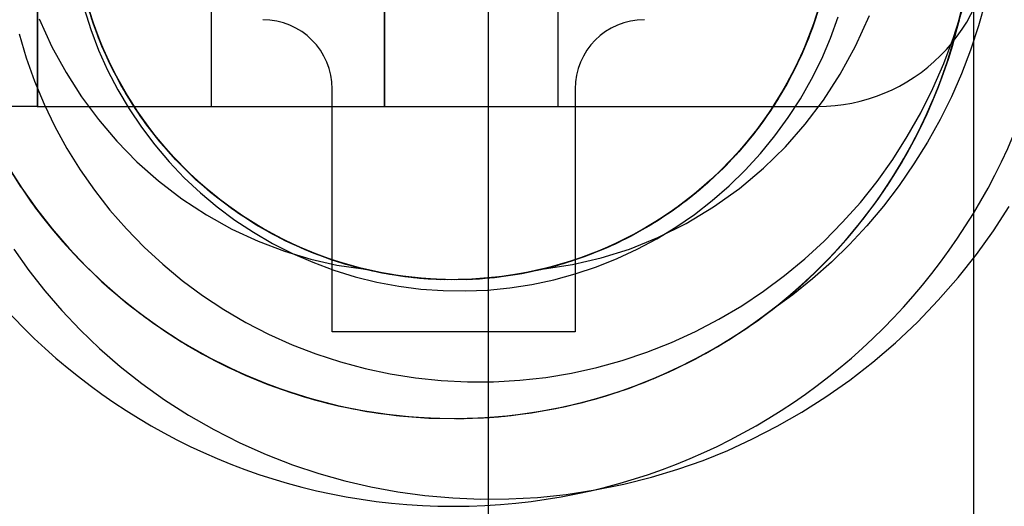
# Model space of a CAD drawing. Header units: millimetres. Extents: x 0 to 93, y -50 to 1.2.
# Tile 96 of 137: x 84.3 to 87.2, y -12.8 to -11.4. Entities that reach past the tile are written whole.
import ezdxf

# ---------------------------------------------------------------- set-up
doc = ezdxf.new("R2010")
doc.units = ezdxf.units.MM
doc.layers.add('MAIN-1', color=7, linetype='Continuous')
doc.layers.add('MAIN-2', color=7, linetype='Continuous')

msp = doc.modelspace()

# ---------------------------------------------------------------- linework, layer by layer
at = {"layer": 'MAIN-1'}
for p, q in [((85.25, -12.25), (85.25, -11.55)), ((85.95, -11.55), (85.95, -12.25)), ((85.95, -12.25), (85.25, -12.25))]:
    msp.add_line(p, q, dxfattribs=at)
for centre, radius, start, end in [((85.6, -11), 2.91, 180, 0), ((85.05, -11.55), 0.2, 0, 90), ((86.15, -11.55), 0.2, 90, 180)]:
    msp.add_arc(centre, radius, start, end, dxfattribs=at)
at = {"layer": 'MAIN-2'}
for p, q in [((85.7, -9.6), (85.7, -23.4)), ((87.1, -24.6), (87.1, -9.6)), ((84.9005, -9.8), (84.9005, -11.6)), ((85.4005, -11.6), (85.4005, -9.8)), ((85.4005, -9.8), (85.4005, -11.6)), ((85.9005, -9.8), (85.9005, -11.6)), ((84.4005, -11.6), (84.4005, -11.1)), ((84.4005, -11.1), (84.4005, -11.6)), ((84.5574, -11.3507), (84.5379, -11.286)), ((84.5643, -11.3693), (84.5402, -11.2933)), ((84.5616, -11.3627), (84.5413, -11.2982)), ((86.6618, -11.286), (86.6382, -11.3621)), ((86.659, -11.2967), (86.6388, -11.3612)), ((87.0583, -11.3504), (87.0734, -11.2806)), ((87.1333, -11.2961), (87.1134, -11.3675)), ((84.5342, -11.3177), (84.5534, -11.3783)), ((84.573, -11.3939), (84.5473, -11.319)), ((84.5761, -11.402), (84.5498, -11.3268)), ((86.6529, -11.317), (86.6273, -11.3923)), ((86.6521, -11.3209), (86.6304, -11.3849)), ((86.6557, -11.3078), (86.6308, -11.3834)), ((86.6575, -11.302), (86.6329, -11.3772)), ((86.6556, -11.3088), (86.6346, -11.3731)), ((87.0416, -11.4017), (87.0655, -11.3263)), ((87.0465, -11.3959), (87.0656, -11.3179)), ((84.4052, -11.3478), (84.4418, -11.4285)), ((84.5835, -11.4195), (84.5557, -11.3444)), ((84.5838, -11.42), (84.5561, -11.3458)), ((84.5847, -11.4226), (84.5567, -11.3481)), ((84.581, -11.4141), (84.5574, -11.3507)), ((86.6496, -11.3293), (86.6229, -11.4043)), ((86.6496, -11.329), (86.6234, -11.4034)), ((86.687, -11.4033), (86.7093, -11.3421)), ((86.7591, -11.4264), (86.7988, -11.3378)), ((87.0398, -11.4196), (87.0583, -11.3504)), ((87.048, -11.3901), (87.06, -11.3426)), ((84.5534, -11.3783), (84.5761, -11.4378)), ((84.5858, -11.4258), (84.5616, -11.3627)), ((84.5937, -11.4434), (84.5643, -11.3693)), ((86.6308, -11.3834), (86.6005, -11.4571)), ((86.6329, -11.3772), (86.603, -11.4506)), ((86.6304, -11.3849), (86.6047, -11.4475)), ((86.6382, -11.3621), (86.6093, -11.4364)), ((86.6346, -11.3731), (86.6097, -11.436)), ((86.6388, -11.3612), (86.6146, -11.4244)), ((87.1134, -11.3675), (87.0904, -11.4375)), ((84.3473, -11.3911), (84.3675, -11.4596)), ((84.6041, -11.4668), (84.573, -11.3939)), ((84.6079, -11.475), (84.5761, -11.402)), ((86.6229, -11.4043), (86.5908, -11.4772)), ((86.6234, -11.4034), (86.5919, -11.4755)), ((86.6273, -11.3923), (86.5965, -11.4653)), ((86.6614, -11.463), (86.687, -11.4033)), ((87.0138, -11.4758), (87.0416, -11.4017)), ((87.0233, -11.4728), (87.0465, -11.3959)), ((87.0345, -11.4372), (87.048, -11.3901)), ((84.4418, -11.4285), (84.4825, -11.5026)), ((84.5761, -11.4378), (84.6021, -11.4958)), ((84.6084, -11.4759), (84.581, -11.4141)), ((84.6166, -11.4926), (84.5835, -11.4195)), ((84.6167, -11.4921), (84.5838, -11.42)), ((84.6181, -11.495), (84.5847, -11.4226)), ((84.6139, -11.4873), (84.5858, -11.4258)), ((86.6093, -11.4364), (86.5751, -11.5084)), ((86.6097, -11.436), (86.581, -11.4972)), ((86.6146, -11.4244), (86.5867, -11.486)), ((86.7146, -11.5073), (86.7591, -11.4264)), ((87.0181, -11.4878), (87.0398, -11.4196)), ((87.0195, -11.4838), (87.0345, -11.4372)), ((87.0904, -11.4375), (87.0644, -11.5057)), ((84.3675, -11.4596), (84.3915, -11.5272)), ((84.6284, -11.5151), (84.5937, -11.4434)), ((84.6408, -11.5379), (84.6041, -11.4668)), ((86.5965, -11.4653), (86.5606, -11.5358)), ((86.6005, -11.4571), (86.5648, -11.5283)), ((86.603, -11.4506), (86.5679, -11.5218)), ((86.6047, -11.4475), (86.5752, -11.5084)), ((86.6324, -11.5211), (86.6614, -11.463)), ((84.6021, -11.4958), (84.6314, -11.5523)), ((84.6449, -11.5455), (84.6079, -11.475)), ((84.6396, -11.5359), (84.6084, -11.4759)), ((84.6457, -11.5469), (84.6139, -11.4873)), ((84.655, -11.563), (84.6166, -11.4926)), ((84.6547, -11.5619), (84.6167, -11.4921)), ((84.6566, -11.5648), (84.6181, -11.495)), ((86.581, -11.4972), (86.5486, -11.5566)), ((86.5908, -11.4772), (86.5535, -11.5477)), ((86.5867, -11.486), (86.555, -11.5457)), ((86.5919, -11.4755), (86.5551, -11.5452)), ((86.9822, -11.5483), (87.0138, -11.4758)), ((86.9933, -11.5548), (87.0181, -11.4878)), ((86.996, -11.5483), (87.0233, -11.4728)), ((87.003, -11.5298), (87.0195, -11.4838)), ((84.3915, -11.5272), (84.4191, -11.5935)), ((84.4825, -11.5026), (84.5271, -11.5721)), ((84.6681, -11.5842), (84.6284, -11.5151)), ((86.5679, -11.5218), (86.5277, -11.5905)), ((86.5751, -11.5084), (86.5359, -11.5777)), ((86.5752, -11.5084), (86.5421, -11.5674)), ((86.6003, -11.5776), (86.6324, -11.5211)), ((86.6663, -11.5817), (86.7146, -11.5073)), ((87.0644, -11.5057), (87.0353, -11.5724)), ((84.6314, -11.5523), (84.6639, -11.6071)), ((84.6744, -11.5939), (84.6396, -11.5359)), ((84.6829, -11.6067), (84.6408, -11.5379)), ((84.6871, -11.6131), (84.6449, -11.5455)), ((84.6812, -11.6045), (84.6457, -11.5469)), ((85.25, -11.55), (85.25, -11.55)), ((85.95, -11.55), (85.95, -11.55)), ((86.5535, -11.5477), (86.5113, -11.6153)), ((86.5551, -11.5452), (86.5133, -11.6125)), ((86.5606, -11.5358), (86.5197, -11.6035)), ((86.555, -11.5457), (86.5197, -11.6034)), ((86.5648, -11.5283), (86.524, -11.5966)), ((86.947, -11.6189), (86.9822, -11.5483)), ((86.9648, -11.622), (86.996, -11.5483)), ((86.9653, -11.6203), (86.9933, -11.5548)), ((86.985, -11.5752), (87.003, -11.5298)), ((84.5271, -11.5721), (84.5758, -11.6379)), ((84.6978, -11.6289), (84.6547, -11.5619)), ((84.6984, -11.6302), (84.655, -11.563)), ((84.6999, -11.6317), (84.6566, -11.5648)), ((84.7127, -11.6501), (84.6681, -11.5842)), ((86.5359, -11.5777), (86.4918, -11.644)), ((86.5421, -11.5674), (86.5055, -11.6242)), ((86.5486, -11.5566), (86.5127, -11.6139)), ((86.5648, -11.6323), (86.6003, -11.5776)), ((86.614, -11.6508), (86.6663, -11.5817)), ((86.964, -11.6234), (86.9832, -11.5794)), ((87.0353, -11.5724), (87.0029, -11.6379)), ((84.3987, -11.6), (82.1505, -11.6)), ((84.3987, -11.6), (84.4248, -11.6)), ((84.4191, -11.5935), (84.4503, -11.6582)), ((84.4248, -11.6), (86.6505, -11.6)), ((84.6639, -11.6071), (84.6995, -11.66)), ((84.7126, -11.6497), (84.6744, -11.5939)), ((84.7201, -11.6598), (84.6812, -11.6045)), ((84.7302, -11.6727), (84.6829, -11.6067)), ((84.9005, -11.6), (84.9005, -11.6)), ((84.9005, -11.6), (84.9005, -11.6)), ((85.9005, -11.6), (85.9005, -11.6)), ((86.5133, -11.6125), (86.4664, -11.6771)), ((86.5197, -11.6035), (86.4738, -11.668)), ((86.524, -11.5966), (86.4783, -11.6618)), ((86.5197, -11.6034), (86.4809, -11.6587)), ((86.5277, -11.5905), (86.4825, -11.6564)), ((84.5758, -11.6379), (84.6289, -11.7003)), ((84.7339, -11.6775), (84.6871, -11.6131)), ((84.7457, -11.6929), (84.6978, -11.6289)), ((84.7467, -11.6939), (84.6984, -11.6302)), ((84.7479, -11.6953), (84.6999, -11.6317)), ((86.5113, -11.6153), (86.4644, -11.6797)), ((86.5055, -11.6242), (86.4655, -11.6787)), ((86.5127, -11.6139), (86.4733, -11.6688)), ((86.5263, -11.6851), (86.5648, -11.6323)), ((86.9083, -11.6871), (86.947, -11.6189)), ((86.9298, -11.6938), (86.9648, -11.622)), ((86.9346, -11.6842), (86.9653, -11.6203)), ((86.9434, -11.6666), (86.964, -11.6234)), ((87.0029, -11.6379), (86.9669, -11.7025)), ((84.4503, -11.6582), (84.4849, -11.7213)), ((84.6995, -11.66), (84.738, -11.7108)), ((84.7542, -11.7031), (84.7126, -11.6497)), ((84.7621, -11.7126), (84.7127, -11.6501)), ((84.7623, -11.7126), (84.7201, -11.6598)), ((86.4738, -11.668), (86.4233, -11.7291)), ((86.4783, -11.6618), (86.4279, -11.7236)), ((86.4733, -11.6688), (86.4306, -11.7212)), ((86.4825, -11.6564), (86.4325, -11.7189)), ((86.4809, -11.6587), (86.4387, -11.7115)), ((86.4918, -11.644), (86.4428, -11.7068)), ((86.5567, -11.716), (86.614, -11.6508)), ((86.9216, -11.7089), (86.9434, -11.6666)), ((84.7822, -11.7352), (84.7302, -11.6727)), ((84.7853, -11.7385), (84.7339, -11.6775)), ((84.7984, -11.7533), (84.7457, -11.6929)), ((84.7994, -11.7539), (84.7467, -11.6939)), ((84.8004, -11.7552), (84.7479, -11.6953)), ((86.4644, -11.6797), (86.413, -11.7406)), ((86.4664, -11.6771), (86.4147, -11.7385)), ((86.4655, -11.6787), (86.4222, -11.7307)), ((86.485, -11.7356), (86.5263, -11.6851)), ((86.8663, -11.7529), (86.9083, -11.6871)), ((86.8911, -11.7634), (86.9298, -11.6938)), ((86.9011, -11.7461), (86.9346, -11.6842)), ((84.4849, -11.7213), (84.523, -11.7824)), ((84.6289, -11.7003), (84.6867, -11.7594)), ((84.738, -11.7108), (84.7793, -11.7593)), ((84.7989, -11.7538), (84.7542, -11.7031)), ((84.8159, -11.7713), (84.7621, -11.7126)), ((84.8077, -11.7628), (84.7623, -11.7126)), ((86.4279, -11.7236), (86.3733, -11.7817)), ((86.4325, -11.7189), (86.3781, -11.7775)), ((86.4306, -11.7212), (86.3847, -11.7708)), ((86.4428, -11.7068), (86.3894, -11.7658)), ((86.4387, -11.7115), (86.3934, -11.7617)), ((86.4936, -11.7779), (86.5567, -11.716)), ((86.8985, -11.7504), (86.9216, -11.7089)), ((86.9669, -11.7025), (86.9275, -11.7659)), ((84.8386, -11.7936), (84.7822, -11.7352)), ((84.8409, -11.7956), (84.7853, -11.7385)), ((84.8554, -11.8096), (84.7984, -11.7533)), ((84.8467, -11.8016), (84.7989, -11.7538)), ((84.856, -11.8097), (84.7994, -11.7539)), ((86.413, -11.7406), (86.3574, -11.7976)), ((86.4147, -11.7385), (86.3585, -11.7963)), ((86.4233, -11.7291), (86.3685, -11.7865)), ((86.4222, -11.7307), (86.3758, -11.7798)), ((86.4409, -11.7836), (86.485, -11.7356)), ((86.821, -11.8161), (86.8663, -11.7529)), ((86.8649, -11.8061), (86.9011, -11.7461)), ((86.8743, -11.7909), (86.8985, -11.7504)), ((84.3099, -11.7651), (84.352, -11.8322)), ((84.3154, -11.774), (84.3546, -11.8356)), ((84.523, -11.7824), (84.5644, -11.8415)), ((84.6867, -11.7594), (84.7492, -11.8148)), ((84.7793, -11.7593), (84.8233, -11.8054)), ((84.857, -11.8112), (84.8004, -11.7552)), ((84.856, -11.8101), (84.8077, -11.7628)), ((84.8739, -11.8259), (84.8159, -11.7713)), ((86.3733, -11.7817), (86.3147, -11.8357)), ((86.3781, -11.7775), (86.3193, -11.832)), ((86.3758, -11.7798), (86.3264, -11.826)), ((86.3894, -11.7658), (86.3318, -11.8209)), ((86.3847, -11.7708), (86.3358, -11.8175)), ((86.3934, -11.7617), (86.345, -11.809)), ((86.4244, -11.8361), (86.4936, -11.7779)), ((86.8489, -11.8306), (86.8911, -11.7634)), ((86.9275, -11.7659), (86.885, -11.8277)), ((84.8233, -11.8054), (84.8697, -11.8488)), ((84.899, -11.8477), (84.8386, -11.7936)), ((84.9004, -11.8486), (84.8409, -11.7956)), ((84.8974, -11.8463), (84.8467, -11.8016)), ((84.9164, -11.8615), (84.8554, -11.8096)), ((84.9164, -11.8613), (84.856, -11.8097)), ((84.9071, -11.8543), (84.856, -11.8101)), ((84.9177, -11.8627), (84.857, -11.8112)), ((86.345, -11.809), (86.2939, -11.8533)), ((86.3574, -11.7976), (86.2977, -11.8504)), ((86.3585, -11.7963), (86.2982, -11.8498)), ((86.3685, -11.7865), (86.3097, -11.8399)), ((86.3944, -11.8289), (86.4409, -11.7836)), ((86.8259, -11.8644), (86.8649, -11.8061)), ((86.8488, -11.8306), (86.8743, -11.7909)), ((84.3405, -11.8147), (84.3947, -11.8929)), ((84.3545, -11.8359), (84.3952, -11.8935)), ((84.3546, -11.8356), (84.3967, -11.8953)), ((84.3546, -11.8359), (84.3821, -11.8755)), ((84.3549, -11.836), (84.3827, -11.8761)), ((84.7492, -11.8148), (84.8162, -11.8661)), ((84.9357, -11.8762), (84.8739, -11.8259)), ((86.3147, -11.8357), (86.2524, -11.8854)), ((86.3193, -11.832), (86.2564, -11.8823)), ((86.3318, -11.8209), (86.2703, -11.8716)), ((86.3264, -11.826), (86.2742, -11.869)), ((86.3358, -11.8175), (86.2841, -11.8611)), ((86.3454, -11.8714), (86.3944, -11.8289)), ((86.3493, -11.8897), (86.4244, -11.8361)), ((86.7728, -11.8765), (86.821, -11.8161)), ((86.8175, -11.876), (86.8443, -11.8373)), ((86.885, -11.8277), (86.8397, -11.8871)), ((84.5644, -11.8415), (84.609, -11.8985)), ((84.8162, -11.8661), (84.8871, -11.9127)), ((84.8697, -11.8488), (84.9185, -11.8896)), ((84.9507, -11.8878), (84.8974, -11.8463)), ((84.9634, -11.897), (84.899, -11.8477)), ((84.9636, -11.8971), (84.9004, -11.8486)), ((84.9609, -11.8953), (84.9071, -11.8543)), ((84.9801, -11.9083), (84.9164, -11.8613)), ((84.9809, -11.9088), (84.9164, -11.8615)), ((84.982, -11.9097), (84.9177, -11.8627)), ((86.2841, -11.8611), (86.2299, -11.9016)), ((86.2982, -11.8498), (86.2343, -11.8987)), ((86.2977, -11.8504), (86.2344, -11.8986)), ((86.2939, -11.8533), (86.2402, -11.8944)), ((86.3097, -11.8399), (86.2472, -11.889)), ((86.784, -11.9209), (86.8259, -11.8644)), ((84.3821, -11.8755), (84.411, -11.9144)), ((84.3827, -11.8761), (84.4119, -11.9153)), ((84.3947, -11.8929), (84.4537, -11.9675)), ((84.3952, -11.8935), (84.4388, -11.9493)), ((84.3967, -11.8953), (84.4419, -11.953)), ((84.9185, -11.8896), (84.9695, -11.9275)), ((85.0009, -11.9221), (84.9357, -11.8762)), ((85.0066, -11.926), (84.9507, -11.8878)), ((85.0172, -11.9328), (84.9609, -11.8953)), ((86.2472, -11.889), (86.1811, -11.9337)), ((86.2402, -11.8944), (86.184, -11.9321)), ((86.2524, -11.8854), (86.1867, -11.9304)), ((86.2564, -11.8823), (86.1894, -11.9283)), ((86.2703, -11.8716), (86.2054, -11.9179)), ((86.2742, -11.869), (86.2195, -11.9087)), ((86.2701, -11.9375), (86.3493, -11.8897)), ((86.2943, -11.911), (86.3454, -11.8714)), ((86.7218, -11.934), (86.7728, -11.8765)), ((86.7894, -11.9138), (86.8175, -11.876)), ((86.8397, -11.8871), (86.7919, -11.9437)), ((87.1566, -11.9582), (87.2017, -11.8884)), ((84.411, -11.9144), (84.4413, -11.9525)), ((84.4119, -11.9153), (84.4425, -11.9536)), ((84.609, -11.8985), (84.6567, -11.9531)), ((84.8871, -11.9127), (84.9607, -11.9538)), ((85.0313, -11.9415), (84.9634, -11.897)), ((85.0301, -11.9409), (84.9636, -11.8971)), ((85.047, -11.9507), (84.9801, -11.9083)), ((85.0482, -11.9511), (84.9809, -11.9088)), ((85.0496, -11.952), (84.982, -11.9097)), ((85.0693, -11.9631), (85.0009, -11.9221)), ((86.2054, -11.9179), (86.1374, -11.9594)), ((86.2195, -11.9087), (86.1625, -11.9451)), ((86.2343, -11.8987), (86.167, -11.9426)), ((86.2344, -11.8986), (86.1676, -11.942)), ((86.2299, -11.9016), (86.1733, -11.9386)), ((86.2411, -11.9477), (86.2943, -11.911)), ((86.739, -11.9758), (86.784, -11.9209)), ((86.76, -11.9508), (86.7894, -11.9138)), ((84.4388, -11.9493), (84.4853, -12.0034)), ((84.4413, -11.9525), (84.4731, -11.9898)), ((84.4419, -11.953), (84.4901, -12.0088)), ((84.6567, -11.9531), (84.7074, -12.0052)), ((84.9695, -11.9275), (85.0228, -11.9626)), ((85.0646, -11.9607), (85.0066, -11.926)), ((85.0756, -11.9668), (85.0172, -11.9328)), ((85.0997, -11.9795), (85.0301, -11.9409)), ((85.1025, -11.9808), (85.0313, -11.9415)), ((85.1166, -11.988), (85.047, -11.9507)), ((85.1182, -11.9884), (85.0482, -11.9511)), ((85.12, -11.9893), (85.0496, -11.952)), ((86.167, -11.9426), (86.0969, -11.9812)), ((86.1676, -11.942), (86.0978, -11.9805)), ((86.1625, -11.9451), (86.1033, -11.9779)), ((86.1811, -11.9337), (86.1117, -11.9736)), ((86.1733, -11.9386), (86.1145, -11.9721)), ((86.1867, -11.9304), (86.1179, -11.9705)), ((86.1894, -11.9283), (86.119, -11.9694)), ((86.184, -11.9321), (86.1257, -11.9662)), ((86.1861, -11.9812), (86.2411, -11.9477)), ((86.189, -11.9781), (86.2701, -11.9375)), ((86.6682, -11.9884), (86.7218, -11.934)), ((86.7294, -11.987), (86.76, -11.9508)), ((86.7919, -11.9437), (86.7417, -11.9976)), ((84.4425, -11.9536), (84.4744, -11.991)), ((84.4537, -11.9675), (84.5175, -12.0383)), ((84.9607, -11.9538), (85.0359, -11.9888)), ((85.0228, -11.9626), (85.078, -11.9946)), ((85.1247, -11.9918), (85.0646, -11.9607)), ((85.1403, -11.9992), (85.0693, -11.9631)), ((85.136, -11.9971), (85.0756, -11.9668)), ((85.172, -12.013), (85.0997, -11.9795)), ((85.1765, -12.0148), (85.1025, -11.9808)), ((86.0969, -11.9812), (86.0246, -12.0144)), ((86.0978, -11.9805), (86.0255, -12.0139)), ((86.1117, -11.9736), (86.0396, -12.0084)), ((86.1033, -11.9779), (86.0423, -12.007)), ((86.119, -11.9694), (86.0458, -12.0052)), ((86.1179, -11.9705), (86.0463, -12.0053)), ((86.1145, -11.9721), (86.0539, -12.002)), ((86.1257, -11.9662), (86.0654, -11.9967)), ((86.1374, -11.9594), (86.0666, -11.9959)), ((86.1072, -12.011), (86.189, -11.9781)), ((86.1294, -12.0115), (86.1861, -11.9812)), ((86.6913, -12.0288), (86.739, -11.9758)), ((87.1076, -12.0265), (87.1566, -11.9582)), ((84.4731, -11.9898), (84.5062, -12.0262)), ((84.4744, -11.991), (84.5075, -12.0274)), ((84.4853, -12.0034), (84.5344, -12.0553)), ((84.4901, -12.0088), (84.5412, -12.0624)), ((84.7074, -12.0052), (84.761, -12.0547)), ((85.0359, -11.9888), (85.112, -12.0176)), ((85.078, -11.9946), (85.1351, -12.0235)), ((85.1886, -12.0202), (85.1166, -11.988)), ((85.1904, -12.0206), (85.1182, -11.9884)), ((85.1929, -12.0215), (85.12, -11.9893)), ((85.1865, -12.0192), (85.1247, -11.9918)), ((85.1982, -12.0238), (85.136, -11.9971)), ((85.2138, -12.0299), (85.1403, -11.9992)), ((86.0396, -12.0084), (85.9649, -12.0377)), ((86.0458, -12.0052), (85.9705, -12.0355)), ((86.0463, -12.0053), (85.9723, -12.0348)), ((86.0423, -12.007), (85.9796, -12.0324)), ((86.0539, -12.002), (85.9915, -12.028)), ((86.0666, -11.9959), (85.9933, -12.0272)), ((86.0654, -11.9967), (86.0032, -12.0233)), ((86.6125, -12.0396), (86.6682, -11.9884)), ((86.7417, -11.9976), (86.6892, -12.0488)), ((86.6976, -12.0223), (86.7294, -11.987)), ((84.3315, -12.0118), (84.3748, -12.0727)), ((84.5062, -12.0262), (84.5405, -12.0616)), ((84.5075, -12.0274), (84.5419, -12.0628)), ((84.5175, -12.0383), (84.5858, -12.1052)), ((85.112, -12.0176), (85.1879, -12.0403)), ((85.1351, -12.0235), (85.1939, -12.0493)), ((85.2465, -12.0412), (85.172, -12.013)), ((85.2521, -12.0431), (85.1765, -12.0148)), ((85.2499, -12.0427), (85.1865, -12.0192)), ((85.2626, -12.0469), (85.1886, -12.0202)), ((85.2644, -12.0474), (85.1904, -12.0206)), ((85.2679, -12.0484), (85.1929, -12.0215)), ((85.2619, -12.0466), (85.1982, -12.0238)), ((85.2893, -12.0552), (85.2138, -12.0299)), ((85.9649, -12.0377), (85.8884, -12.0613)), ((85.9705, -12.0355), (85.8933, -12.0601)), ((85.9723, -12.0348), (85.8964, -12.059)), ((85.9796, -12.0324), (85.9155, -12.0538)), ((85.9933, -12.0272), (85.918, -12.053)), ((85.9915, -12.028), (85.9276, -12.05)), ((86.0032, -12.0233), (85.9395, -12.0461)), ((85.9431, -12.0558), (86.0251, -12.0368)), ((86.0246, -12.0144), (85.9504, -12.0423)), ((86.0255, -12.0139), (85.9509, -12.0421)), ((86.0116, -12.0623), (86.0712, -12.0386)), ((86.0251, -12.0368), (86.1072, -12.011)), ((86.0712, -12.0386), (86.1294, -12.0115)), ((86.641, -12.0797), (86.6913, -12.0288)), ((86.6646, -12.0567), (86.6976, -12.0223)), ((87.0545, -12.0935), (87.1076, -12.0265)), ((84.5344, -12.0553), (84.5859, -12.1049)), ((84.5412, -12.0624), (84.5951, -12.1135)), ((84.542, -12.0631), (84.6029, -12.1205)), ((84.761, -12.0547), (84.8173, -12.1013)), ((85.1879, -12.0403), (85.2636, -12.0571)), ((85.1939, -12.0493), (85.2542, -12.0717)), ((85.3228, -12.0641), (85.2465, -12.0412)), ((85.3146, -12.0623), (85.2499, -12.0427)), ((85.3287, -12.0656), (85.2521, -12.0431)), ((85.3268, -12.0654), (85.2619, -12.0466)), ((85.3381, -12.0681), (85.2626, -12.0469)), ((85.2636, -12.0571), (85.3391, -12.0684)), ((85.3401, -12.0689), (85.2644, -12.0474)), ((85.3447, -12.0698), (85.2679, -12.0484)), ((85.3665, -12.0748), (85.2893, -12.0552)), ((85.3804, -12.0778), (85.3146, -12.0623)), ((85.4007, -12.0814), (85.3228, -12.0641)), ((85.3928, -12.0803), (85.3268, -12.0654)), ((85.406, -12.0825), (85.3287, -12.0656)), ((85.8745, -12.0649), (85.7968, -12.0821)), ((85.8748, -12.0647), (85.7979, -12.0817)), ((85.8746, -12.065), (85.8086, -12.0798)), ((85.8884, -12.0613), (85.8105, -12.0793)), ((85.8933, -12.0601), (85.8147, -12.0788)), ((85.8964, -12.059), (85.8189, -12.0776)), ((85.918, -12.053), (85.841, -12.0732)), ((85.9155, -12.0538), (85.8502, -12.0711)), ((85.8609, -12.0684), (85.9431, -12.0558)), ((85.9276, -12.05), (85.8624, -12.0681)), ((85.9509, -12.0421), (85.8745, -12.0649)), ((85.9395, -12.0461), (85.8746, -12.065)), ((85.9504, -12.0423), (85.8748, -12.0647)), ((85.9507, -12.0827), (86.0116, -12.0623)), ((86.5544, -12.0876), (86.6125, -12.0396)), ((86.5999, -12.1178), (86.6606, -12.0603)), ((86.6225, -12.097), (86.6577, -12.0631)), ((86.6258, -12.0943), (86.6605, -12.0607)), ((86.6892, -12.0488), (86.6346, -12.0971)), ((84.3748, -12.0727), (84.4209, -12.1315)), ((85.2542, -12.0717), (85.3157, -12.0907)), ((85.3157, -12.0907), (85.3782, -12.1062)), ((85.415, -12.084), (85.3381, -12.0681)), ((85.4052, -12.0825), (85.3391, -12.0684)), ((85.4171, -12.0847), (85.3401, -12.0689)), ((85.4227, -12.0856), (85.3447, -12.0698)), ((85.4449, -12.0887), (85.3665, -12.0748)), ((85.447, -12.0892), (85.3804, -12.0778)), ((85.4595, -12.091), (85.3928, -12.0803)), ((85.4795, -12.0931), (85.4007, -12.0814)), ((85.4721, -12.0925), (85.4052, -12.0825)), ((85.484, -12.0938), (85.406, -12.0825)), ((85.4934, -12.0944), (85.415, -12.084)), ((85.4951, -12.0948), (85.4171, -12.0847)), ((85.5017, -12.0956), (85.4227, -12.0856)), ((85.5241, -12.097), (85.4449, -12.0887)), ((85.5143, -12.0965), (85.447, -12.0892)), ((85.5268, -12.0975), (85.4595, -12.091)), ((85.5394, -12.0983), (85.4721, -12.0925)), ((85.5589, -12.0991), (85.4795, -12.0931)), ((85.5627, -12.0994), (85.484, -12.0938)), ((85.5735, -12.0993), (85.4934, -12.0944)), ((85.5738, -12.0994), (85.4951, -12.0948)), ((85.718, -12.0936), (85.6385, -12.0993)), ((85.72, -12.0932), (85.6415, -12.0992)), ((85.7169, -12.0936), (85.6494, -12.0987)), ((85.7318, -12.0916), (85.6528, -12.0983)), ((85.7349, -12.0916), (85.6543, -12.0984)), ((85.7402, -12.0906), (85.6609, -12.098)), ((85.7294, -12.0921), (85.662, -12.0981)), ((85.7418, -12.0906), (85.6746, -12.0974)), ((85.7627, -12.0877), (85.6835, -12.0965)), ((85.7839, -12.0844), (85.7169, -12.0936)), ((85.7968, -12.0821), (85.718, -12.0936)), ((85.7979, -12.0817), (85.72, -12.0932)), ((85.7963, -12.0822), (85.7294, -12.0921)), ((85.8105, -12.0793), (85.7318, -12.0916)), ((85.8147, -12.0788), (85.7349, -12.0916)), ((85.8189, -12.0776), (85.7402, -12.0906)), ((85.8086, -12.0798), (85.7418, -12.0906)), ((85.841, -12.0732), (85.7627, -12.0877)), ((85.8502, -12.0711), (85.7839, -12.0844)), ((85.8624, -12.0681), (85.7963, -12.0822)), ((85.8886, -12.0996), (85.9507, -12.0827)), ((86.4939, -12.1325), (86.5544, -12.0876)), ((86.5883, -12.1281), (86.641, -12.0797)), ((86.59, -12.1269), (86.6258, -12.0943)), ((86.9976, -12.1588), (87.0545, -12.0935)), ((84.5858, -12.1052), (84.6585, -12.1677)), ((84.5859, -12.1049), (84.6395, -12.1518)), ((84.5951, -12.1135), (84.6517, -12.162)), ((84.6029, -12.1205), (84.6671, -12.1745)), ((84.8173, -12.1013), (84.8762, -12.1449)), ((85.3782, -12.1062), (85.4416, -12.118)), ((85.4416, -12.118), (85.5055, -12.1263)), ((85.5812, -12.0997), (85.5017, -12.0956)), ((85.5818, -12.0996), (85.5143, -12.0965)), ((85.6038, -12.0996), (85.5241, -12.097)), ((85.5944, -12.0999), (85.5268, -12.0975)), ((85.607, -12.1), (85.5394, -12.0983)), ((85.6385, -12.0993), (85.5589, -12.0991)), ((85.6415, -12.0992), (85.5627, -12.0994)), ((85.6543, -12.0984), (85.5735, -12.0993)), ((85.6528, -12.0983), (85.5738, -12.0994)), ((85.6609, -12.098), (85.5812, -12.0997)), ((85.6494, -12.0987), (85.5818, -12.0996)), ((85.662, -12.0981), (85.5944, -12.0999)), ((85.6835, -12.0965), (85.6038, -12.0996)), ((85.6746, -12.0974), (85.607, -12.1)), ((85.6981, -12.1293), (85.7621, -12.123)), ((85.7621, -12.123), (85.8256, -12.1131)), ((85.8256, -12.1131), (85.8886, -12.0996)), ((86.5357, -12.172), (86.5999, -12.1178)), ((86.6346, -12.0971), (86.5779, -12.1426)), ((86.5863, -12.1297), (86.6225, -12.097)), ((84.4209, -12.1315), (84.4703, -12.1886)), ((84.6395, -12.1518), (84.6951, -12.196)), ((84.8762, -12.1449), (84.9374, -12.1854)), ((85.5055, -12.1263), (85.5697, -12.1309)), ((85.5697, -12.1309), (85.6339, -12.1319)), ((85.6339, -12.1319), (85.6981, -12.1293)), ((86.4308, -12.1744), (86.4939, -12.1325)), ((86.5779, -12.1426), (86.5195, -12.1851)), ((86.5335, -12.1738), (86.5883, -12.1281)), ((86.5491, -12.1611), (86.5863, -12.1297)), ((86.5529, -12.1583), (86.59, -12.1269)), ((84.6517, -12.162), (84.7107, -12.2077)), ((84.6585, -12.1677), (84.7351, -12.2255)), ((84.6671, -12.1745), (84.7344, -12.2249)), ((86.3651, -12.2131), (86.4308, -12.1744)), ((86.4685, -12.2227), (86.5357, -12.172)), ((86.4768, -12.2167), (86.5335, -12.1738)), ((86.5109, -12.1913), (86.5491, -12.1611)), ((86.5149, -12.1886), (86.5529, -12.1583)), ((86.9373, -12.2216), (86.9976, -12.1588)), ((84.4703, -12.1886), (84.5229, -12.244)), ((84.6951, -12.196), (84.7526, -12.2374)), ((84.7107, -12.2077), (84.7718, -12.2503)), ((84.9374, -12.1854), (85.0009, -12.2226)), ((86.4422, -12.2412), (86.5195, -12.1851)), ((86.4718, -12.2203), (86.5109, -12.1913)), ((86.4759, -12.2176), (86.5149, -12.1886)), ((84.7344, -12.2249), (84.8044, -12.2714)), ((84.7351, -12.2255), (84.8154, -12.2784)), ((85.0009, -12.2226), (85.0665, -12.2564)), ((86.2974, -12.2485), (86.3651, -12.2131)), ((86.3986, -12.2696), (86.4685, -12.2227)), ((86.4182, -12.2568), (86.4768, -12.2167)), ((86.4319, -12.2478), (86.4718, -12.2203)), ((86.436, -12.2452), (86.4759, -12.2176)), ((86.8744, -12.2812), (86.9373, -12.2216)), ((84.5229, -12.244), (84.5789, -12.2977)), ((84.7526, -12.2374), (84.8119, -12.276)), ((84.7712, -12.2501), (84.7988, -12.2679)), ((84.7718, -12.2503), (84.8347, -12.2898)), ((85.0665, -12.2564), (85.134, -12.2867)), ((85.25, -12.25), (85.25, -12.25)), ((85.95, -12.25), (85.95, -12.25)), ((86.2281, -12.2802), (86.2974, -12.2485)), ((86.3581, -12.294), (86.4182, -12.2568)), ((86.3615, -12.2923), (86.4422, -12.2412)), ((86.3622, -12.2916), (86.4296, -12.2493)), ((84.7988, -12.2679), (84.8267, -12.2852)), ((84.8044, -12.2714), (84.8767, -12.3138)), ((84.8119, -12.276), (84.8728, -12.3117)), ((84.8154, -12.2784), (84.8988, -12.326)), ((84.8267, -12.2852), (84.855, -12.3018)), ((84.8347, -12.2898), (84.8992, -12.3258)), ((85.134, -12.2867), (85.2031, -12.3135)), ((86.1576, -12.3081), (86.2281, -12.2802)), ((86.2776, -12.3382), (86.3615, -12.2923)), ((86.2928, -12.3301), (86.3622, -12.2916)), ((86.2965, -12.3282), (86.3581, -12.294)), ((86.3261, -12.3124), (86.3986, -12.2696)), ((86.8093, -12.337), (86.8744, -12.2812)), ((84.5789, -12.2977), (84.6382, -12.3494)), ((84.855, -12.3018), (84.8835, -12.3177)), ((84.8728, -12.3117), (84.9353, -12.3445)), ((84.8767, -12.3138), (84.9509, -12.352)), ((84.8835, -12.3177), (84.9124, -12.333)), ((85.2031, -12.3135), (85.2734, -12.3365)), ((86.086, -12.3321), (86.1576, -12.3081)), ((86.2517, -12.3509), (86.3261, -12.3124)), ((84.6382, -12.3494), (84.7007, -12.3988)), ((84.8988, -12.326), (84.985, -12.3681)), ((84.8992, -12.3258), (84.965, -12.3586)), ((84.9124, -12.333), (84.9416, -12.3477)), ((84.9353, -12.3445), (84.9992, -12.3743)), ((85.2734, -12.3365), (85.3447, -12.3557)), ((86.0133, -12.3522), (86.086, -12.3321)), ((86.1756, -12.385), (86.2517, -12.3509)), ((86.1909, -12.3787), (86.2776, -12.3382)), ((86.2217, -12.3648), (86.2928, -12.3301)), ((86.2336, -12.3594), (86.2965, -12.3282)), ((86.7424, -12.389), (86.8093, -12.337)), ((84.9509, -12.352), (85.0268, -12.3858)), ((84.965, -12.3586), (85.032, -12.388)), ((84.985, -12.3681), (85.0734, -12.4045)), ((84.9992, -12.3743), (85.0644, -12.401)), ((85.3447, -12.3557), (85.4169, -12.371)), ((85.4169, -12.371), (85.4902, -12.3825)), ((85.8655, -12.3808), (85.9398, -12.3684)), ((85.9398, -12.3684), (86.0133, -12.3522)), ((86.1018, -12.4136), (86.1909, -12.3787)), ((86.1491, -12.3956), (86.2217, -12.3648)), ((86.1697, -12.3875), (86.2336, -12.3594)), ((84.7007, -12.3988), (84.7666, -12.4458)), ((85.0317, -12.3878), (85.1091, -12.4171)), ((85.032, -12.388), (85.0999, -12.414)), ((85.0644, -12.401), (85.1309, -12.4247)), ((85.0734, -12.4045), (85.1639, -12.4352)), ((85.4902, -12.3825), (85.5644, -12.3901)), ((85.5644, -12.3901), (85.6396, -12.3937)), ((85.6396, -12.3937), (85.7151, -12.3934)), ((85.7151, -12.3934), (85.7905, -12.3891)), ((85.7905, -12.3891), (85.8655, -12.3808)), ((86.0752, -12.4225), (86.1491, -12.3956)), ((86.1047, -12.4125), (86.1697, -12.3875)), ((86.1063, -12.4118), (86.1746, -12.3854)), ((86.6737, -12.4372), (86.7424, -12.389)), ((85.0999, -12.414), (85.169, -12.4366)), ((85.1091, -12.4171), (85.1882, -12.4421)), ((85.1309, -12.4247), (85.1986, -12.4452)), ((85.1639, -12.4352), (85.2559, -12.46)), ((85.9662, -12.4543), (86.0369, -12.4348)), ((85.9717, -12.4531), (86.0387, -12.4344)), ((85.9997, -12.4455), (86.0752, -12.4225)), ((86.0107, -12.4427), (86.1018, -12.4136)), ((86.0369, -12.4348), (86.1063, -12.4118)), ((86.0387, -12.4344), (86.1047, -12.4125)), ((84.7666, -12.4458), (84.8357, -12.49)), ((85.169, -12.4366), (85.2392, -12.4558)), ((85.1882, -12.4421), (85.2689, -12.4627)), ((85.1986, -12.4452), (85.2675, -12.4626)), ((85.2392, -12.4558), (85.3105, -12.4716)), ((85.2559, -12.46), (85.3494, -12.4789)), ((85.2675, -12.4626), (85.3374, -12.4766)), ((85.2689, -12.4627), (85.3512, -12.4789)), ((85.8944, -12.4705), (85.9662, -12.4543)), ((85.9037, -12.4688), (85.9717, -12.4531)), ((85.918, -12.4659), (86.0107, -12.4427)), ((85.9229, -12.4645), (85.9997, -12.4455)), ((86.6037, -12.4815), (86.6737, -12.4372)), ((84.8357, -12.49), (84.9082, -12.5312)), ((85.3105, -12.4716), (85.3827, -12.484)), ((85.3374, -12.4766), (85.4082, -12.4874)), ((85.3494, -12.4789), (85.444, -12.4918)), ((85.3512, -12.4789), (85.4344, -12.4905)), ((85.3827, -12.484), (85.4555, -12.4929)), ((85.4082, -12.4874), (85.4795, -12.4948)), ((85.4344, -12.4905), (85.5182, -12.4975)), ((85.444, -12.4918), (85.5392, -12.4988)), ((85.6751, -12.4979), (85.7485, -12.4923)), ((85.6861, -12.4972), (85.7656, -12.4905)), ((85.6941, -12.4967), (85.7648, -12.4907)), ((85.7286, -12.4944), (85.7532, -12.4921)), ((85.7295, -12.4944), (85.8241, -12.4832)), ((85.7485, -12.4923), (85.8217, -12.4832)), ((85.7648, -12.4907), (85.8347, -12.4814)), ((85.7656, -12.4905), (85.8447, -12.4795)), ((85.8217, -12.4832), (85.8944, -12.4705)), ((85.8241, -12.4832), (85.918, -12.4659)), ((85.8347, -12.4814), (85.9037, -12.4688)), ((85.8447, -12.4795), (85.9229, -12.4645)), ((86.5327, -12.5219), (86.6037, -12.4815)), ((85.4555, -12.4929), (85.5286, -12.4982)), ((85.4795, -12.4948), (85.5511, -12.4988)), ((85.5182, -12.4975), (85.6021, -12.4997)), ((85.5286, -12.4982), (85.6018, -12.4998)), ((85.5392, -12.4988), (85.6345, -12.4996)), ((85.5511, -12.4988), (85.6228, -12.4995)), ((85.6018, -12.4998), (85.6751, -12.4979)), ((85.6054, -12.4999), (85.63, -12.4996)), ((85.6063, -12.4997), (85.6861, -12.4972)), ((85.6228, -12.4995), (85.6941, -12.4967)), ((85.63, -12.4996), (85.6546, -12.4989)), ((85.6345, -12.4996), (85.7295, -12.4944)), ((85.6546, -12.4989), (85.6793, -12.4978)), ((85.6793, -12.4978), (85.7039, -12.4963)), ((85.7039, -12.4963), (85.7286, -12.4944)), ((84.9082, -12.5312), (84.9834, -12.5691)), ((86.4615, -12.5585), (86.5327, -12.5219)), ((84.9834, -12.5691), (85.0597, -12.6032)), ((86.3905, -12.5912), (86.4615, -12.5585)), ((85.0597, -12.6032), (85.1358, -12.6329)), ((86.3193, -12.6202), (86.3905, -12.5912)), ((85.1358, -12.6329), (85.211, -12.6581)), ((86.2464, -12.6458), (86.3193, -12.6202)), ((85.211, -12.6581), (85.2859, -12.6791)), ((86.1703, -12.6686), (86.2464, -12.6458)), ((85.2859, -12.6791), (85.3616, -12.6965)), ((86.0081, -12.7051), (86.0904, -12.6885)), ((86.0904, -12.6885), (86.1703, -12.6686)), ((85.3616, -12.6965), (85.4388, -12.7105)), ((85.4388, -12.7105), (85.5174, -12.7212)), ((85.8417, -12.7268), (85.9247, -12.7181)), ((85.9247, -12.7181), (86.0081, -12.7051)), ((85.5174, -12.7212), (85.5973, -12.7284)), ((85.5973, -12.7284), (85.678, -12.7318)), ((85.678, -12.7318), (85.7595, -12.7313)), ((85.7595, -12.7313), (85.8417, -12.7268)), ((85.6, -12.7525), (85.6, -12.7525))]:
    msp.add_line(p, q, dxfattribs=at)
for centre, radius, start, end in [((85.6, -11), 2.7525, 90, 270), ((85.6, -11), 2.7525, 270, 90), ((85.6, -11), 1.7525, 90, 270), ((85.6, -11), 1.7525, 270, 90), ((85.6, -11), 1.5, 307.8062, 0), ((86.6505, -11.1), 0.5, 269.9997, 0)]:
    msp.add_arc(centre, radius, start, end, dxfattribs=at)

doc.saveas('drawing.dxf')
